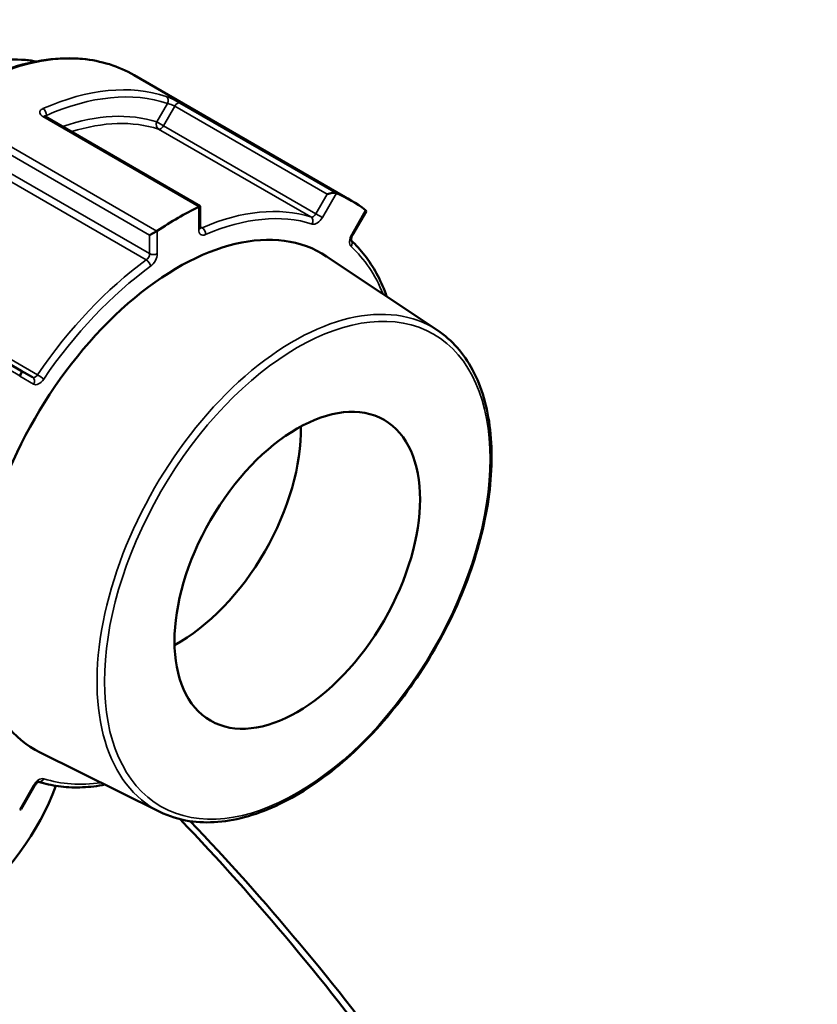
# Model space of a CAD drawing. Header units: millimetres. Extents: x 0 to 1062, y -443 to 985.
# Tile 21 of 21: x 988 to 1062, y 846 to 937. Entities that reach past the tile are written whole.
import ezdxf

# ---------------------------------------------------------------- set-up
doc = ezdxf.new("R2010")
doc.units = ezdxf.units.MM
doc.layers.add('Visible (ANSI)', color=7, linetype='Continuous', lineweight=50)
doc.layers.add('Visible Narrow (ANSI)', color=7, linetype='Continuous', lineweight=35)

msp = doc.modelspace()

# ---------------------------------------------------------------- linework, layer by layer
at = {"layer": 'Visible (ANSI)'}
for p, q in [((1019.027, 919.839), (998.974, 931.417)), ((1005.083, 919.346), (990.79, 927.598)), ((1004.966, 919.278), (1005.083, 919.346)), ((1005.083, 917.367), (1005.083, 919.346)), ((1019.114, 916.687), (1020.353, 918.834)), ((1001.087, 917.039), (1000.411, 916.649)), ((1026.959, 907.878), (1016.715, 914.703)), ((988.582, 904.161), (974.539, 912.269)), ((989.617, 903.564), (988.582, 904.161)), ((1001.352, 863.525), (990.319, 868.984)), ((988.561, 863.768), (989.8, 865.914))]:
    msp.add_line(p, q, dxfattribs=at)
for centre, major_axis, ratio, start_param, end_param in [((1017.016, 920.289), (-0.651, -0.174), 0.317837, 3.535152, 5.020129), ((1003.027, 892.126), (16, 27.713), 0.57735, 6.19871, 6.367661), ((1003.027, 892.126), (16, 27.713), 0.57735, 0.700923, 0.869874), ((1019.716, 918.73), (0.651, 0.174), 0.317837, 5.975445, 6.505106), ((1003.027, 892.126), (-13.207, -22.876), 0.57735, 3.104526, 6.320252), ((988.332, 903.728), (0.25, 0.433), 0.239146, 4.798209, 6.283185), ((1003.027, 892.126), (-8, -13.856), 0.57735, 0.757046, 2.384546), ((935.527, 872.787), (57.5, 0), 0.57735, 3.079689, 6.074567), ((988.332, 864.371), (-0.174, 0.651), 0.317837, 2.919672, 3.449333)]:
    msp.add_ellipse(centre, major_axis=major_axis, ratio=ratio, start_param=start_param, end_param=end_param, dxfattribs=at)
msp.add_ellipse((1014.016, 885.782), major_axis=(8, 13.856), ratio=0.57735, dxfattribs=at)
for points, knots in [([(961.386, 883.164), (960.976, 883.648), (960.6, 884.174), (959.238, 886.438), (958.543, 888.49), (957.841, 893.131), (957.846, 895.731), (958.566, 901.194), (959.28, 904.057), (961.341, 909.753), (962.687, 912.585), (965.871, 917.937), (967.71, 920.456), (971.699, 924.93), (973.85, 926.885), (978.253, 930.03), (980.506, 931.22), (984.888, 932.699), (987.019, 932.99), (989.318, 932.773), (989.646, 932.729), (989.968, 932.67)], [4.131017, 4.131017, 4.131017, 4.131017, 4.236488, 4.236488, 4.553095, 4.553095, 4.875486, 4.875486, 5.198296, 5.198296, 5.520616, 5.520616, 5.842752, 5.842752, 6.165131, 6.165131, 6.487996, 6.487996, 6.810029, 6.810029, 6.864557, 6.864557, 6.864557, 6.864557]), ([(966.974, 875.991), (965.267, 876.977), (963.83, 878.425), (961.621, 882.109), (960.862, 884.358), (960.099, 889.446), (960.108, 892.294), (960.9, 898.278), (961.685, 901.414), (963.946, 907.654), (965.421, 910.756), (968.912, 916.619), (970.927, 919.378), (975.299, 924.279), (977.654, 926.419), (982.476, 929.862), (984.942, 931.164), (989.737, 932.783), (992.067, 933.102), (995.942, 932.738), (997.55, 932.239), (998.974, 931.417)], [3.926991, 3.926991, 3.926991, 3.926991, 4.23737, 4.23737, 4.554304, 4.554304, 4.876498, 4.876498, 5.199061, 5.199061, 5.521175, 5.521175, 5.843122, 5.843122, 6.165292, 6.165292, 6.487906, 6.487906, 6.809768, 6.809768, 7.068583, 7.068583, 7.068583, 7.068583]), ([(990.79, 927.598), (990.771, 927.609), (990.756, 927.62), (990.733, 927.637), (990.727, 927.644), (990.722, 927.648), (990.722, 927.649), (990.722, 927.649)], [0, 0, 0, 0, 0.01571914, 0.01571914, 0.03143828, 0.03143828, 0.03790176, 0.03790176, 0.03790176, 0.03790176]), ([(1005.093, 917.292), (1005.093, 917.292), (1005.092, 917.293), (1005.09, 917.298), (1005.088, 917.306), (1005.085, 917.331), (1005.083, 917.347), (1005.083, 917.367)], [4.3319005, 4.3319005, 4.3319005, 4.3319005, 4.3982297, 4.3982297, 4.5553093, 4.5553093, 4.712389, 4.712389, 4.712389, 4.712389]), ([(1018.983, 916.165), (1018.983, 916.165), (1018.983, 916.165), (1018.983, 916.166), (1018.98, 916.175), (1018.975, 916.208), (1018.973, 916.231), (1018.975, 916.288), (1018.979, 916.323), (1018.995, 916.404), (1019.008, 916.45), (1019.043, 916.547), (1019.066, 916.599), (1019.1, 916.662), (1019.107, 916.675), (1019.114, 916.687)], [4.3319, 4.3319, 4.3319, 4.3319, 4.341594, 4.341594, 4.55851, 4.55851, 4.757664, 4.757664, 4.967828, 4.967828, 5.19515, 5.19515, 5.436922, 5.436922, 5.497787, 5.497787, 5.497787, 5.497787]), ([(1022.267, 911.004), (1022.238, 911.087), (1022.208, 911.169), (1021.931, 911.917), (1021.645, 912.548), (1021.001, 913.732), (1020.641, 914.285), (1019.858, 915.298), (1019.435, 915.76), (1018.98, 916.176)], [5.0385442, 5.0385442, 5.0385442, 5.0385442, 5.0516593, 5.0516593, 5.1585168, 5.1585168, 5.2653744, 5.2653744, 5.3706141, 5.3706141, 5.3706141, 5.3706141]), ([(1026.959, 907.878), (1028.275, 907.001), (1029.365, 905.763), (1031.013, 902.674), (1031.556, 900.807), (1032.032, 896.625), (1031.954, 894.302), (1031.181, 889.456), (1030.485, 886.933), (1028.55, 881.944), (1027.313, 879.479), (1024.42, 874.851), (1022.766, 872.688), (1019.203, 868.88), (1017.295, 867.236), (1013.409, 864.635), (1011.432, 863.678), (1007.607, 862.568), (1005.759, 862.411), (1003.104, 862.824), (1002.193, 863.109), (1001.352, 863.525)], [0.822465, 0.822465, 0.822465, 0.822465, 1.130728, 1.130728, 1.448043, 1.448043, 1.770997, 1.770997, 2.094142, 2.094142, 2.416742, 2.416742, 2.739188, 2.739188, 3.061964, 3.061964, 3.38527, 3.38527, 3.707101, 3.707101, 3.889924, 3.889924, 3.889924, 3.889924]), ([(989.8, 865.914), (989.829, 865.965), (989.863, 866.014), (989.932, 866.102), (989.968, 866.14), (990.035, 866.203), (990.067, 866.227), (990.121, 866.262), (990.143, 866.273), (990.174, 866.286), (990.184, 866.288), (990.187, 866.288), (990.187, 866.288), (990.187, 866.288)], [5.497787, 5.497787, 5.497787, 5.497787, 5.746839, 5.746839, 5.99095, 5.99095, 6.221046, 6.221046, 6.432559, 6.432559, 6.631789, 6.631789, 6.663674, 6.663674, 6.663674, 6.663674]), ([(990.176, 866.286), (990.764, 866.1), (991.375, 865.964), (992.644, 865.793), (993.303, 865.758), (994.651, 865.792), (995.34, 865.86), (996.126, 865.994), (996.212, 866.009), (996.298, 866.025)], [2.4833675, 2.4833675, 2.4833675, 2.4833675, 2.5886072, 2.5886072, 2.6954648, 2.6954648, 2.8023223, 2.8023223, 2.8154374, 2.8154374, 2.8154374, 2.8154374]), ([(1003.223, 862.842), (1010.259, 855.478), (1016.981, 847.431), (1030.905, 828.353), (1037.804, 817.086), (1049.549, 793.725), (1054.258, 781.626), (1060.195, 759.737), (1061.73, 749.841), (1061.925, 740.849), (1062.022, 736.354), (1061.786, 732.083), (1060.654, 724.088), (1059.758, 720.364), (1057.325, 713.548), (1055.789, 710.455), (1052.113, 704.971), (1049.972, 702.579), (1046.163, 699.406), (1044.681, 698.372), (1043.113, 697.466)], [-2.689677, -2.689677, -2.689677, -2.689677, -2.434786, -2.434786, -2.116005, -2.116005, -1.779685, -1.779685, -1.477652, -1.477652, -1.477652, -1.326635, -1.326635, -1.175618, -1.175618, -1.024601, -1.024601, -0.873584, -0.873584, -0.786748, -0.786748, -0.786748, -0.786748]), ([(1061.946, 740.694), (1061.946, 741.388), (1061.938, 742.089), (1061.921, 742.795), (1061.713, 751.655), (1060.186, 761.4), (1054.314, 782.94), (1049.667, 794.838), (1038.097, 817.796), (1031.308, 828.863), (1017.632, 847.571), (1011.045, 855.449), (1004.154, 862.66)], [1.453588, 1.453588, 1.453588, 1.453588, 1.477652, 1.477652, 1.477652, 1.779685, 1.779685, 2.116005, 2.116005, 2.434786, 2.434786, 2.688984, 2.688984, 2.688984, 2.688984])]:
    msp.add_open_spline(points, degree=3, knots=knots, dxfattribs=at)
for points in [[(1017.62, 920.519), (1017.613, 920.522), (1017.605, 920.526), (1017.596, 920.529)], [(1004.966, 919.278), (1004.956, 919.273), (1004.947, 919.268), (1004.937, 919.263)], [(1020.339, 918.946), (1020.333, 918.951), (1020.327, 918.955), (1020.32, 918.961)], [(1001.118, 917.058), (1001.108, 917.052), (1001.098, 917.045), (1001.087, 917.039)], [(988.456, 903.706), (988.45, 903.693), (988.442, 903.681), (988.435, 903.669)], [(988.435, 863.733), (988.442, 863.73), (988.45, 863.727), (988.456, 863.724)]]:
    msp.add_open_spline(points, degree=3, dxfattribs=at)
at = {"layer": 'Visible Narrow (ANSI)'}
for p, q in [((1002.068, 928.801), (1001.084, 927.097)), ((1001.688, 926.748), (1002.723, 928.541)), ((1002.723, 928.541), (1016.766, 920.433)), ((1017.596, 920.529), (1003.2, 928.841)), ((990.57, 927.589), (1004.966, 919.278)), ((990.894, 927.538), (990.894, 927.694)), ((1001.688, 926.748), (1001.084, 927.097)), ((1001.221, 926.445), (1015.264, 918.337)), ((1015.731, 918.641), (1001.688, 926.748)), ((986.368, 924.757), (1000.411, 916.649)), ((1001.087, 917.039), (986.691, 925.35)), ((1000.411, 914.959), (986.368, 923.066)), ((986.059, 922.483), (1000.102, 914.375)), ((1016.766, 920.433), (1015.731, 918.641)), ((1016.335, 918.292), (1017.62, 920.519)), ((1004.937, 919.263), (1004.937, 917.163)), ((1016.335, 918.292), (1015.731, 918.641)), ((1020.32, 918.961), (1019.035, 916.733)), ((1005.246, 917.345), (1005.083, 917.439)), ((1000.411, 916.649), (1000.411, 914.959)), ((1001.118, 914.959), (1001.118, 917.058)), ((1019.114, 916.687), (1019.035, 916.733)), ((974.061, 912.017), (988.456, 903.706)), ((990.084, 903.799), (976.04, 911.907)), ((988.435, 903.669), (989.72, 902.927)), ((989.72, 865.96), (988.435, 863.733)), ((989.72, 865.96), (989.8, 865.914))]:
    msp.add_line(p, q, dxfattribs=at)
for centre, major_axis, ratio, start_param, end_param in [((982.974, 903.704), (-16, -27.713), 0.57735, 3.141593, 6.283185), ((978.731, 906.153), (-14.604, -25.294), 0.57735, 3.354914, 6.069864), ((987.924, 900.846), (16, 27.713), 0.57735, 0.117732, 0.667666), ((988.277, 900.642), (15.75, 27.28), 0.57735, 0.117732, 0.667666), ((1001.715, 929.005), (0.158, 0.474), 0.810844, 4.547778, 6.118574), ((990.54, 927.898), (0.202, -0.458), 0.641169, 0.851617, 2.422413), ((1002.973, 928.397), (0.25, 0.433), 0.57735, 0.08582, 1.570796), ((990.54, 927.165), (0.25, 0.433), 0.57735, 0, 0.699579), ((988.277, 900.642), (14.773, 25.588), 0.57735, 0.125555, 0.586979), ((988.631, 900.438), (14.523, 25.155), 0.57735, 0.125555, 0.560574), ((1001.438, 926.893), (-0.152, -0.476), 0.810069, 4.537111, 6.107907), ((1001.438, 926.893), (-0.25, -0.433), 0.57735, 0.125555, 1.570796), ((1002.674, 892.33), (14.523, 25.155), 0.57735, 0.125555, 0.659843), ((1003.027, 892.126), (14.273, 24.722), 0.57735, 0.125555, 0.659843), ((1015.481, 918.785), (-0.25, -0.433), 0.57735, 0.125555, 1.570796), ((1015.048, 917.89), (0.152, 0.476), 0.810069, 4.537111, 6.107907), ((1015.835, 918.581), (-0.5, -0.866), 0.57735, 0.125555, 1.570796), ((1004.583, 917.367), (0.5, 0), 0.57735, 5.497787, 6.283185), ((1005.29, 917.776), (-0.25, -0.433), 0.57735, 0.167906, 0.659843), ((1005.202, 916.914), (0.198, -0.459), 0.645105, 0.856571, 2.427367), ((1005.644, 917.571), (-0.5, -0.866), 0.57735, 5.497787, 6.943028), ((1019.535, 916.445), (-0.5, -0.866), 0.57735, 4.712389, 6.15763), ((1018.622, 915.826), (0.337, 0.37), 0.810069, 4.887667, 6.207808), ((1003.027, 892.126), (14.273, 24.722), 0.57735, 5.857165, 6.15763), ((1000.058, 914.754), (-0.25, -0.433), 0.57735, 0.910953, 2.356194), ((1000.765, 915.163), (0.5, 0), 0.57735, 3.926991, 5.497787), ((1000.411, 914.55), (0.5, 0.866), 0.57735, 4.052546, 5.497787), ((1002.674, 892.33), (-14.523, -25.155), 0.57735, 4.052546, 4.586834), ((1003.027, 892.126), (14.273, 24.722), 0.57735, 0.910953, 1.445241), ((1000.146, 913.996), (-0.293, 0.405), 0.500507, 3.871623, 5.442419), ((1013.681, 885.975), (12.812, 22.192), 0.57735, 6.246119, 9.461844), ((989.867, 903.997), (-0.25, -0.433), 0.57735, 0, 1.445241), ((990.3, 903.602), (0.414, -0.281), 0.102246, 0.61921, 2.190006), ((989.367, 903.131), (0.25, 0.433), 0.816497, 4.712389, 6.283185), ((990.22, 903.793), (-0.5, -0.866), 0.57735, 0, 1.445241), ((990.22, 865.671), (0.5, 0.866), 0.57735, 0.125555, 1.570796), ((990.3, 866.771), (-0.152, -0.476), 0.810069, 0.075377, 1.395518), ((1003.027, 892.126), (-14.273, -24.722), 0.57735, 0.125555, 0.42602)]:
    msp.add_ellipse(centre, major_axis=major_axis, ratio=ratio, start_param=start_param, end_param=end_param, dxfattribs=at)
msp.add_ellipse((1014.016, 885.782), major_axis=(12.563, 21.759), ratio=0.57735, dxfattribs=at)
for points, knots in [([(1003.2, 928.841), (1003.165, 928.861), (1003.127, 928.883), (1002.922, 928.997), (1002.727, 929.099), (1002.395, 929.262), (1002.255, 929.326), (1002.058, 929.407), (1001.991, 929.433), (1001.934, 929.452)], [-0.1575067, -0.1575067, -0.1575067, -0.1575067, -0.1422905, -0.1422905, -0.0790503, -0.0790503, -0.030404, -0.030404, 0, 0, 0, 0]), ([(990.581, 928.328), (990.552, 928.314), (990.523, 928.3), (990.388, 928.22), (990.315, 928.137), (990.271, 927.977), (990.28, 927.903), (990.344, 927.778), (990.388, 927.725), (990.482, 927.645), (990.524, 927.616), (990.57, 927.589)], [-0.1575054, -0.1575054, -0.1575054, -0.1575054, -0.1448986, -0.1448986, -0.0918371, -0.0918371, -0.0510206, -0.0510206, -0.0196233, -0.0196233, 0, 0, 0, 0]), ([(1002.068, 928.801), (1002.099, 928.797), (1002.136, 928.789), (1002.239, 928.761), (1002.312, 928.735), (1002.484, 928.665), (1002.583, 928.618), (1002.686, 928.562), (1002.705, 928.551), (1002.723, 928.541)], [0, 0, 0, 0, 0.030404, 0.030404, 0.0790503, 0.0790503, 0.1422905, 0.1422905, 0.1575067, 0.1575067, 0.1575067, 0.1575067]), ([(990.766, 927.613), (990.784, 927.639), (990.813, 927.662), (990.865, 927.685), (990.879, 927.69), (990.894, 927.694)], [0.10638724, 0.10638724, 0.10638724, 0.10638724, 0.14489859, 0.14489859, 0.15750537, 0.15750537, 0.15750537, 0.15750537])]:
    msp.add_open_spline(points, degree=3, knots=knots, dxfattribs=at)

doc.saveas('drawing.dxf')
